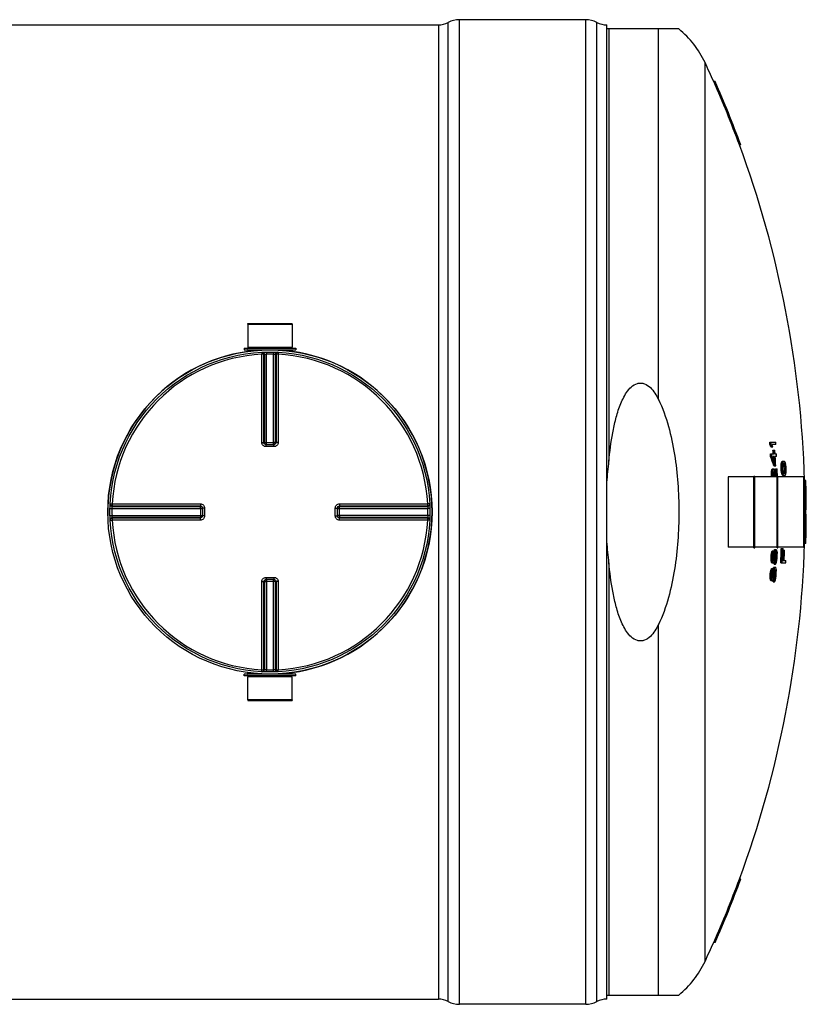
# Model space of a CAD drawing. Header units: millimetres. Extents: x 0 to 594, y 0 to 420.
# Tile 24 of 42: x 445 to 491, y 186 to 244. Entities that reach past the tile are written whole.
import ezdxf

# ---------------------------------------------------------------- set-up
doc = ezdxf.new("R2010")
doc.units = ezdxf.units.MM
doc.header["$LTSCALE"] = 32.67
doc.layers.get('0').update_dxf_attribs({"linetype": 'CONTINUOUS'})
doc.layers.add('01_GLOBAL', color=7, linetype='CONTINUOUS')
doc.layers.add('AXES_REF', color=7, linetype='CONTINUOUS')

msp = doc.modelspace()

# ---------------------------------------------------------------- linework, layer by layer
at = {"color": 7, "linetype": 'Continuous'}
for p, q in [((347.893, 243.877), (469.393, 243.877)), ((478.143, 244.189), (470.643, 244.189)), ((479.393, 186.027), (479.393, 243.877)), ((483.675, 243.639), (479.393, 243.639)), ((485.821, 240.514), (485.739, 240.514)), ((487.344, 236.764), (487.264, 236.764)), ((458.075, 226.114), (460.712, 226.114)), ((458.075, 226.114), (458.081, 224.739)), ((460.712, 226.114), (460.706, 224.739)), ((457.856, 224.677), (460.931, 224.677)), ((457.856, 224.677), (457.856, 224.577)), ((457.856, 224.577), (460.931, 224.577)), ((458.081, 224.739), (460.706, 224.739)), ((458.081, 224.739), (458.143, 224.677)), ((458.081, 224.564), (458.081, 224.487)), ((460.706, 224.739), (460.643, 224.677)), ((460.706, 224.564), (460.706, 224.487)), ((460.931, 224.677), (460.931, 224.577)), ((459.16, 218.956), (459.149, 218.956)), ((459.16, 218.956), (459.627, 218.956)), ((459.638, 218.956), (459.627, 218.956)), ((489.069, 219.1), (489.423, 219.1)), ((489.078, 218.96), (489.156, 218.96)), ((489.13, 218.819), (489.256, 218.819)), ((489.432, 218.96), (489.205, 218.96)), ((489.113, 218.397), (489.352, 218.397)), ((489.121, 218.256), (489.198, 218.256)), ((489.36, 218.256), (489.247, 218.256)), ((489.261, 218.631), (489.373, 218.631)), ((489.387, 218.397), (489.467, 218.397)), ((489.474, 218.256), (489.394, 218.256)), ((489.31, 217.694), (489.422, 217.694)), ((489.739, 217.682), (489.816, 217.682)), ((489.74, 217.542), (489.817, 217.542)), ((489.749, 217.799), (489.825, 217.799)), ((489.76, 217.87), (489.837, 217.87)), ((489.778, 217.917), (489.855, 217.917)), ((489.792, 217.94), (489.869, 217.94)), ((489.815, 217.964), (489.936, 217.964)), ((489.849, 217.729), (489.842, 217.659)), ((489.885, 217.827), (489.882, 217.829)), ((489.89, 217.823), (489.885, 217.827)), ((489.89, 217.823), (489.966, 217.823)), ((489.937, 217.846), (489.903, 217.846)), ((489.923, 217.729), (489.999, 217.729)), ((489.935, 217.659), (489.923, 217.729)), ((489.935, 217.659), (490.012, 217.659)), ((489.945, 217.542), (489.935, 217.659)), ((489.945, 217.542), (490.021, 217.542)), ((489.945, 217.424), (489.945, 217.542)), ((490.012, 217.659), (489.999, 217.729)), ((490.021, 217.542), (490.012, 217.659)), ((490.021, 217.424), (490.021, 217.542)), ((486.593, 217.027), (486.593, 212.877)), ((488.131, 217.089), (488.181, 217.089)), ((488.131, 212.814), (488.131, 217.089)), ((488.181, 212.814), (488.181, 217.089)), ((489.17, 217.155), (489.248, 217.155)), ((489.171, 217.296), (489.18, 217.389)), ((489.171, 217.296), (489.249, 217.296)), ((489.174, 217.061), (489.251, 217.061)), ((489.175, 217.039), (489.174, 217.061)), ((489.18, 217.389), (489.257, 217.389)), ((489.2, 217.483), (489.278, 217.483)), ((489.223, 217.506), (489.313, 217.506)), ((489.249, 217.296), (489.257, 217.389)), ((489.253, 217.039), (489.251, 217.061)), ((489.29, 217.319), (489.281, 217.249)), ((489.285, 217.25), (489.282, 217.26)), ((489.29, 217.319), (489.344, 217.319)), ((489.318, 217.366), (489.307, 217.366)), ((489.405, 217.506), (489.51, 217.506)), ((489.506, 217.089), (489.556, 217.089)), ((489.506, 212.814), (489.506, 217.089)), ((489.556, 212.814), (489.556, 217.089)), ((489.751, 217.401), (489.827, 217.401)), ((489.77, 217.284), (489.847, 217.284)), ((489.788, 217.214), (489.865, 217.214)), ((489.81, 217.167), (489.886, 217.167)), ((489.825, 217.143), (489.902, 217.143)), ((489.851, 217.12), (489.971, 217.12)), ((489.852, 217.424), (489.864, 217.354)), ((489.906, 217.254), (489.909, 217.257)), ((489.909, 217.257), (489.913, 217.26)), ((489.913, 217.26), (489.99, 217.26)), ((489.928, 217.237), (489.962, 217.237)), ((489.938, 217.354), (489.945, 217.424)), ((489.938, 217.354), (490.015, 217.354)), ((489.945, 217.424), (490.021, 217.424)), ((490.015, 217.354), (490.021, 217.424)), ((491.093, 217.027), (491.093, 212.877)), ((491.212, 216.827), (491.137, 216.827)), ((455.389, 215.197), (455.389, 215.197)), ((455.389, 215.197), (455.389, 215.185)), ((463.397, 215.185), (463.398, 215.197)), ((455.389, 215.185), (455.389, 214.718)), ((455.389, 214.718), (455.389, 214.707)), ((455.389, 214.707), (455.389, 214.707)), ((463.397, 214.718), (463.397, 215.185)), ((463.398, 214.707), (463.397, 214.718)), ((491.137, 215.077), (491.24, 215.077)), ((491.24, 214.827), (491.137, 214.827)), ((491.212, 213.077), (491.137, 213.077)), ((488.131, 212.814), (488.181, 212.814)), ((489.155, 212.35), (489.232, 212.35)), ((489.166, 212.467), (489.243, 212.467)), ((489.188, 212.561), (489.265, 212.561)), ((489.215, 212.631), (489.292, 212.631)), ((489.234, 212.655), (489.311, 212.655)), ((489.279, 212.444), (489.27, 212.374)), ((489.276, 212.374), (489.281, 212.432)), ((489.276, 212.374), (489.353, 212.374)), ((489.293, 212.491), (489.279, 212.444)), ((489.281, 212.432), (489.283, 212.452)), ((489.283, 212.452), (489.284, 212.463)), ((489.306, 212.514), (489.293, 212.491)), ((489.293, 212.491), (489.364, 212.491)), ((489.308, 212.585), (489.38, 212.585)), ((489.309, 212.609), (489.32, 212.647)), ((489.32, 212.647), (489.329, 212.678)), ((489.329, 212.678), (489.407, 212.678)), ((489.354, 212.725), (489.46, 212.725)), ((489.364, 212.491), (489.38, 212.585)), ((489.398, 212.467), (489.389, 212.374)), ((489.398, 212.374), (489.397, 212.45)), ((489.413, 212.538), (489.398, 212.467)), ((489.398, 212.467), (489.473, 212.467)), ((489.398, 212.374), (489.475, 212.374)), ((489.413, 212.538), (489.465, 212.538)), ((489.449, 212.585), (489.432, 212.585)), ((489.473, 212.467), (489.465, 212.538)), ((489.475, 212.374), (489.473, 212.467)), ((489.501, 212.585), (489.508, 212.491)), ((489.506, 212.814), (489.556, 212.814)), ((489.756, 212.784), (489.863, 212.784)), ((489.86, 212.69), (489.953, 212.69)), ((489.15, 212.233), (489.227, 212.233)), ((489.152, 212.139), (489.15, 212.233)), ((489.152, 212.139), (489.229, 212.139)), ((489.159, 212.046), (489.152, 212.139)), ((489.159, 212.046), (489.237, 212.046)), ((489.179, 211.952), (489.256, 211.952)), ((489.202, 211.928), (489.303, 211.928)), ((489.229, 212.139), (489.227, 212.233)), ((489.237, 212.046), (489.229, 212.139)), ((489.264, 212.233), (489.266, 212.163)), ((489.265, 212.196), (489.268, 212.221)), ((489.266, 212.163), (489.338, 212.163)), ((489.266, 212.163), (489.275, 212.092)), ((489.268, 212.221), (489.27, 212.232)), ((489.27, 212.233), (489.347, 212.233)), ((489.27, 212.232), (489.27, 212.233)), ((489.275, 212.092), (489.323, 212.092)), ((489.292, 212.069), (489.304, 212.069)), ((489.323, 212.092), (489.338, 212.163)), ((489.334, 211.858), (489.411, 211.858)), ((489.338, 212.163), (489.347, 212.233)), ((489.342, 211.999), (489.418, 211.999)), ((489.372, 212.139), (489.356, 212.046)), ((489.359, 212.022), (489.363, 212.034)), ((489.359, 212.022), (489.437, 212.022)), ((489.363, 212.034), (489.37, 212.057)), ((489.37, 212.057), (489.38, 212.092)), ((489.383, 212.233), (489.372, 212.139)), ((489.38, 212.092), (489.39, 212.186)), ((489.38, 212.092), (489.457, 212.092)), ((489.39, 212.186), (489.467, 212.186)), ((489.457, 212.092), (489.467, 212.186)), ((489.721, 211.94), (490.025, 211.94)), ((489.834, 212.081), (489.899, 212.081)), ((489.928, 212.081), (490.032, 212.081)), ((489.093, 211.178), (489.171, 211.178)), ((489.094, 211.085), (489.093, 211.178)), ((489.101, 211.296), (489.178, 211.296)), ((489.114, 211.413), (489.191, 211.413)), ((489.137, 211.506), (489.215, 211.506)), ((489.165, 211.577), (489.243, 211.577)), ((489.171, 211.085), (489.171, 211.178)), ((489.185, 211.6), (489.262, 211.6)), ((489.207, 211.178), (489.209, 211.108)), ((489.208, 211.141), (489.212, 211.167)), ((489.209, 211.108), (489.281, 211.108)), ((489.209, 211.108), (489.217, 211.038)), ((489.212, 211.167), (489.214, 211.177)), ((489.214, 211.178), (489.291, 211.178)), ((489.214, 211.177), (489.214, 211.178)), ((489.226, 211.389), (489.216, 211.319)), ((489.222, 211.319), (489.229, 211.378)), ((489.222, 211.319), (489.3, 211.319)), ((489.241, 211.436), (489.226, 211.389)), ((489.229, 211.378), (489.231, 211.397)), ((489.231, 211.397), (489.232, 211.408)), ((489.254, 211.46), (489.241, 211.436)), ((489.241, 211.436), (489.313, 211.436)), ((489.258, 211.53), (489.33, 211.53)), ((489.26, 211.554), (489.271, 211.593)), ((489.265, 211.038), (489.281, 211.108)), ((489.271, 211.593), (489.281, 211.624)), ((489.281, 211.624), (489.358, 211.624)), ((489.281, 211.108), (489.291, 211.178)), ((489.307, 211.671), (489.413, 211.671)), ((489.313, 211.436), (489.33, 211.53)), ((489.327, 211.178), (489.315, 211.085)), ((489.327, 211.085), (489.333, 211.131)), ((489.333, 211.131), (489.41, 211.131)), ((489.346, 211.413), (489.335, 211.319)), ((489.345, 211.319), (489.344, 211.396)), ((489.345, 211.319), (489.422, 211.319)), ((489.362, 211.483), (489.346, 211.413)), ((489.346, 211.413), (489.422, 211.413)), ((489.362, 211.483), (489.414, 211.483)), ((489.4, 211.53), (489.382, 211.53)), ((489.399, 211.038), (489.41, 211.131)), ((489.422, 211.413), (489.414, 211.483)), ((489.422, 211.319), (489.422, 211.413)), ((489.451, 211.53), (489.457, 211.436)), ((459.149, 210.947), (459.16, 210.948)), ((459.627, 210.948), (459.16, 210.948)), ((459.627, 210.948), (459.638, 210.947)), ((489.094, 211.085), (489.171, 211.085)), ((489.1, 210.991), (489.094, 211.085)), ((489.1, 210.991), (489.177, 210.991)), ((489.118, 210.897), (489.195, 210.897)), ((489.141, 210.874), (489.242, 210.874)), ((489.177, 210.991), (489.171, 211.085)), ((489.217, 211.038), (489.265, 211.038)), ((489.233, 211.014), (489.245, 211.014)), ((489.271, 210.803), (489.349, 210.803)), ((489.282, 210.944), (489.358, 210.944)), ((489.315, 211.085), (489.297, 210.991)), ((489.3, 210.967), (489.303, 210.979)), ((489.3, 210.967), (489.377, 210.967)), ((489.303, 210.979), (489.311, 211.003)), ((489.311, 211.003), (489.321, 211.038)), ((489.321, 211.038), (489.327, 211.083)), ((489.321, 211.038), (489.399, 211.038)), ((489.327, 211.083), (489.327, 211.085)), ((460.931, 205.327), (457.856, 205.327)), ((457.856, 205.227), (457.856, 205.327)), ((458.081, 205.339), (458.081, 205.417)), ((460.706, 205.339), (460.706, 205.417)), ((460.931, 205.227), (460.931, 205.327)), ((460.931, 205.227), (457.856, 205.227)), ((458.075, 203.789), (458.081, 205.164)), ((458.081, 205.164), (458.143, 205.227)), ((460.706, 205.164), (458.081, 205.164)), ((460.706, 205.164), (460.643, 205.227)), ((460.712, 203.789), (460.706, 205.164)), ((460.712, 203.789), (458.075, 203.789)), ((487.344, 193.139), (487.264, 193.139)), ((485.821, 189.389), (485.739, 189.389)), ((347.893, 186.027), (469.393, 186.027)), ((479.393, 186.264), (483.675, 186.264)), ((478.143, 185.714), (470.643, 185.714))]:
    msp.add_line(p, q, dxfattribs=at)
at = {"color": 9, "linetype": 'Continuous'}
for p, q in [((469.393, 243.877), (469.393, 186.027)), ((469.982, 185.88), (469.982, 244.024)), ((470.643, 185.714), (470.643, 244.189)), ((478.143, 185.714), (478.143, 244.189)), ((478.805, 185.88), (478.805, 244.024)), ((479.521, 243.639), (479.521, 217.965)), ((482.458, 221.639), (482.458, 243.639)), ((458.081, 224.564), (458.912, 224.564)), ((459.875, 224.564), (460.706, 224.564)), ((458.902, 224.439), (458.908, 224.317)), ((458.908, 219.082), (458.908, 224.317)), ((459.032, 219.081), (459.032, 224.315)), ((459.067, 224.316), (459.067, 219.078)), ((459.188, 224.45), (459.191, 224.328)), ((459.191, 218.956), (459.191, 224.328)), ((459.598, 224.45), (459.595, 224.328)), ((459.595, 218.956), (459.595, 224.328)), ((459.72, 219.078), (459.72, 224.316)), ((459.755, 224.315), (459.755, 219.081)), ((459.885, 224.439), (459.879, 224.317)), ((459.879, 224.317), (459.879, 219.082)), ((459.032, 219.081), (459.067, 219.078)), ((459.16, 218.832), (459.16, 218.956)), ((459.393, 218.832), (459.16, 218.832)), ((459.191, 219.077), (459.595, 219.077)), ((459.627, 218.832), (459.393, 218.832)), ((459.627, 218.832), (459.627, 218.956)), ((459.72, 219.078), (459.755, 219.081)), ((486.606, 217.039), (486.606, 212.864)), ((491.081, 217.039), (491.081, 212.864)), ((449.906, 215.444), (450.028, 215.437)), ((450.028, 215.437), (455.263, 215.437)), ((450.029, 215.278), (455.267, 215.278)), ((450.031, 215.313), (455.264, 215.313)), ((455.267, 215.278), (455.264, 215.313)), ((463.523, 215.313), (463.52, 215.278)), ((463.52, 215.278), (468.758, 215.278)), ((463.523, 215.313), (468.756, 215.313)), ((463.524, 215.437), (468.759, 215.437)), ((468.881, 215.444), (468.759, 215.437)), ((449.896, 215.157), (450.017, 215.154)), ((449.896, 214.747), (450.017, 214.75)), ((450.017, 215.154), (455.389, 215.154)), ((450.017, 214.75), (455.389, 214.75)), ((455.267, 214.626), (450.029, 214.626)), ((455.264, 214.591), (455.267, 214.626)), ((455.268, 215.154), (455.268, 214.75)), ((455.513, 215.185), (455.389, 215.185)), ((455.513, 214.718), (455.389, 214.718)), ((455.513, 215.185), (455.513, 214.718)), ((463.274, 215.185), (463.397, 215.185)), ((463.274, 214.718), (463.274, 215.185)), ((463.274, 214.718), (463.397, 214.718)), ((463.397, 215.154), (468.769, 215.154)), ((468.769, 214.75), (463.397, 214.75)), ((463.518, 214.75), (463.518, 215.154)), ((468.758, 214.626), (463.52, 214.626)), ((463.52, 214.626), (463.523, 214.591)), ((468.891, 215.157), (468.769, 215.154)), ((468.891, 214.747), (468.769, 214.75)), ((449.906, 214.46), (450.028, 214.466)), ((455.263, 214.466), (450.028, 214.466)), ((455.264, 214.591), (450.031, 214.591)), ((468.756, 214.591), (463.523, 214.591)), ((468.759, 214.466), (463.524, 214.466)), ((468.881, 214.46), (468.759, 214.466)), ((479.521, 211.939), (479.521, 186.264)), ((458.908, 205.586), (458.908, 210.821)), ((459.067, 210.826), (459.032, 210.822)), ((459.032, 205.589), (459.032, 210.822)), ((459.067, 210.826), (459.067, 205.587)), ((459.16, 211.071), (459.16, 210.948)), ((459.16, 211.071), (459.393, 211.071)), ((459.191, 210.948), (459.191, 205.576)), ((459.595, 210.827), (459.191, 210.827)), ((459.393, 211.071), (459.627, 211.071)), ((459.595, 205.576), (459.595, 210.948)), ((459.627, 211.071), (459.627, 210.948)), ((459.755, 210.822), (459.72, 210.826)), ((459.72, 205.587), (459.72, 210.826)), ((459.755, 210.822), (459.755, 205.589)), ((459.879, 210.821), (459.879, 205.586)), ((482.458, 186.264), (482.458, 208.264)), ((458.912, 205.339), (458.081, 205.339)), ((458.902, 205.465), (458.908, 205.586)), ((459.188, 205.454), (459.191, 205.576)), ((459.598, 205.454), (459.595, 205.576)), ((460.706, 205.339), (459.875, 205.339)), ((459.885, 205.465), (459.879, 205.586))]:
    msp.add_line(p, q, dxfattribs=at)
at = {"color": 7, "linetype": 'Continuous'}
msp.add_circle((459.393, 214.952), 9.5, dxfattribs=at)
for centre, radius, start, end in [((469.393, 245.127), 1.25, 270, 298.07249), ((470.643, 242.783), 1.406, 90, 118.07249), ((478.143, 242.783), 1.406, 61.92751, 90), ((479.393, 245.127), 1.25, 241.92751, 270), ((428.231, 214.952), 62.934, 20.27919, 23.96519), ((428.231, 214.952), 63.009, 20.254, 23.93488), ((458.068, 224.564), 0.0125, 0, 90), ((460.718, 224.564), 0.0125, 90, 180), ((459.393, 214.952), 9.625, 97.83747, 181.25286), ((459.393, 214.952), 9.625, 277.83747, 82.16253), ((428.231, 214.952), 60.979, 3.76843, 3.90086), ((462.057, 208.945), 28.818, 20.03715, 20.33504), ((428.231, 214.952), 61.057, 3.76365, 3.89591), ((462.104, 208.947), 28.845, 20.01371, 20.31127), ((462.17, 209.062), 28.789, 19.80982, 20.10758), ((428.231, 214.952), 61.332, 3.7467, 3.87837), ((428.231, 214.952), 60.979, 3.10659, 3.23892), ((461.313, 208.581), 29.443, 18.03008, 19.18509), ((428.231, 214.952), 61.057, 3.10265, 3.23481), ((461.359, 208.582), 29.473, 18.00877, 19.16247), ((461.193, 208.67), 29.646, 18.05441, 18.86623), ((428.231, 214.952), 61.141, 3.23037, 3.45038), ((428.231, 214.952), 61.141, 2.98204, 3.09838), ((428.231, 214.952), 61.218, 3.22629, 3.44602), ((428.231, 214.952), 61.218, 2.72108, 3.09447), ((428.231, 214.952), 61.253, 3.22445, 3.44406), ((428.231, 214.952), 61.253, 2.56591, 3.09271), ((428.231, 214.952), 61.332, 3.08868, 3.22025), ((444.937, 221.513), 44.966, 355.11293, 355.26278), ((429.963, 217.186), 59.778, 0.34134, 0.47613), ((429.953, 212.863), 59.969, 4.3397, 4.47445), ((459.213, 222.959), 30.968, 350.40899, 350.5409), ((476.532, 222.905), 14.154, 339.16097, 339.36386), ((482.073, 222.455), 8.942, 329.5031, 329.67723), ((485.41, 222.354), 6.219, 314.79433, 315.09996), ((444.958, 221.513), 45.021, 355.11899, 355.26865), ((429.965, 217.186), 59.853, 0.34091, 0.47553), ((429.955, 212.863), 60.044, 4.33431, 4.4689), ((459.253, 222.959), 31.005, 350.42072, 350.55247), ((476.596, 222.904), 14.166, 339.18469, 339.38738), ((430.698, 217.593), 59.143, 359.94998, 0.06351), ((430.682, 212.516), 59.373, 4.74181, 4.8553), ((470.51, 223.046), 20.056, 344.62785, 344.90542), ((482.145, 222.452), 8.945, 329.53429, 329.7083), ((485.486, 222.348), 6.216, 314.82999, 315.13559), ((486.088, 222.437), 5.969, 309.3725, 309.72584), ((469.961, 210.818), 21.124, 19.09627, 19.36557), ((485.262, 212.942), 6.86, 46.76657, 47.05311), ((485.928, 212.715), 6.512, 51.66577, 51.9995), ((481.808, 212.58), 9.757, 33.16162, 33.32619), ((470.016, 210.819), 21.144, 19.07432, 19.34335), ((476.173, 211.683), 15.146, 24.11082, 24.30525), ((458.86, 210.167), 32.076, 13.76628, 13.89563), ((444.775, 210.315), 45.854, 9.2453, 9.39369), ((429.962, 213.049), 60.251, 4.27602, 4.41014), ((429.971, 216.999), 60.076, 0.38302, 0.51714), ((486.606, 217.027), 0.0125, 90, 180), ((429.947, 217.588), 59.225, 359.58085, 359.7169), ((428.231, 214.952), 60.979, 1.98235, 2.07049), ((458.645, 224.094), 31.262, 347.61588, 347.79173), ((482.764, 223.854), 9.056, 315.28837, 315.49666), ((429.949, 217.588), 59.301, 359.58138, 359.71726), ((428.231, 214.952), 61.057, 1.97984, 2.06787), ((458.685, 224.094), 31.299, 347.63111, 347.80675), ((482.841, 223.847), 9.052, 315.32472, 315.53297), ((430.675, 218.067), 58.611, 359.08539, 359.19996), ((428.231, 214.952), 61.087, 1.95832, 2.04484), ((454.976, 208.225), 35.476, 14.38651, 14.73769), ((469.576, 224.157), 20.866, 340.86979, 341.00597), ((482.439, 210.208), 10.026, 46.5224, 46.71742), ((474.819, 209.399), 16.544, 28.60229, 28.78735), ((468.94, 208.888), 22.134, 22.71746, 22.84907), ((455, 208.222), 35.528, 14.36915, 14.83524), ((454.607, 208.317), 35.927, 14.05062, 14.70402), ((428.231, 214.952), 61.227, 2.11108, 2.39135), ((428.231, 214.952), 61.304, 1.9512, 2.38834), ((428.231, 214.952), 61.332, 1.99723, 2.38724), ((444.688, 209.755), 45.706, 9.48142, 9.63039), ((458.707, 209.422), 32.043, 14.07284, 14.20249), ((475.922, 210.771), 15.29, 24.72689, 24.92043), ((481.578, 211.628), 9.922, 33.76911, 33.93209), ((485.089, 211.977), 7.009, 47.20201, 47.48477), ((444.71, 209.755), 45.761, 9.46983, 9.61862), ((458.747, 209.423), 32.078, 14.05602, 14.18552), ((469.881, 210.182), 21.232, 19.47406, 19.74263), ((475.986, 210.773), 15.3, 24.69982, 24.89319), ((481.65, 211.632), 9.923, 33.73621, 33.89909), ((485.81, 211.937), 6.712, 52.15026, 52.47755), ((485.166, 211.983), 7.004, 47.16653, 47.44929), ((470.604, 222.423), 19.988, 345.03096, 345.30896), ((486.251, 221.674), 5.785, 309.91125, 310.2717), ((485.647, 221.4), 6.085, 315.29286, 315.60256), ((470.659, 222.423), 20.009, 345.04867, 345.32636), ((482.353, 221.524), 8.807, 330.17383, 330.34943), ((476.815, 222.016), 14.055, 339.819, 340.02245), ((459.38, 222.223), 31.052, 350.71644, 350.84788), ((445.025, 220.955), 45.16, 355.33661, 355.48577), ((491.081, 217.027), 0.0125, 0, 90), ((428.231, 214.952), 62.934, 0.1138, 1.70728), ((428.231, 214.952), 63.009, 0.11367, 1.70525), ((428.231, 214.952), 62.906, 359.88615, 0.11385), ((428.231, 214.952), 62.934, 358.29272, 359.8862), ((428.231, 214.952), 62.981, 359.88628, 0.11372), ((428.231, 214.952), 63.009, 358.29475, 359.88633), ((486.606, 212.877), 0.0125, 180, 270), ((491.081, 212.877), 0.0125, 270, 360), ((428.231, 214.952), 60.979, 357.44463, 357.55484), ((430.651, 217.901), 58.767, 354.58015, 354.69491), ((450.009, 221.712), 40.233, 346.71613, 346.85327), ((465.904, 221.519), 24.948, 338.95687, 339.12979), ((480.091, 220.024), 11.743, 320.98249, 321.12952), ((428.231, 214.952), 61.057, 357.44787, 357.55795), ((430.654, 217.901), 58.841, 354.58699, 354.7016), ((450.039, 221.712), 40.28, 346.7324, 346.86937), ((428.231, 214.952), 61.093, 357.44939, 357.5814), ((465.956, 221.517), 24.97, 338.98123, 339.15397), ((428.231, 214.952), 61.099, 357.44966, 357.58165), ((480.165, 220.018), 11.742, 321.01803, 321.165), ((428.231, 214.952), 61.123, 357.71452, 357.84644), ((474.952, 220.383), 16.311, 331.81454, 332.00119), ((428.231, 214.952), 61.177, 357.45288, 357.58471), ((430.66, 217.808), 58.945, 354.7103, 354.82468), ((458.239, 221.598), 32.419, 343.85765, 344.03007), ((428.231, 214.952), 61.212, 357.45435, 357.5861), ((428.231, 214.952), 61.221, 357.41083, 357.58647), ((475.018, 220.379), 16.32, 331.84467, 332.03116), ((469.083, 220.908), 21.986, 337.62099, 337.75303), ((469.822, 206.112), 20.667, 18.11578, 18.25257), ((475.753, 206.502), 15.054, 24.22419, 24.41997), ((428.231, 214.952), 61.298, 357.41409, 357.58951), ((458.877, 206.361), 31.25, 11.48687, 11.66233), ((428.231, 214.952), 61.332, 357.41552, 357.59085), ((430.685, 212.018), 58.825, 0.34671, 0.46085), ((428.231, 214.952), 61.563, 357.19593, 357.98189), ((428.231, 214.952), 61.64, 357.19942, 357.98441), ((428.231, 214.952), 61.67, 357.33159, 357.98539), ((428.231, 214.952), 61.735, 357.33438, 357.90043), ((428.231, 214.952), 61.764, 357.33564, 357.90142), ((458.682, 205.586), 31.154, 11.79084, 11.96702), ((482.788, 205.671), 8.961, 44.28874, 44.49846), ((458.722, 205.586), 31.191, 11.77629, 11.95227), ((482.864, 205.678), 8.957, 44.2524, 44.46209), ((480.774, 205.942), 10.493, 35.72547, 35.88327), ((482.403, 219.288), 10.089, 313.15781, 313.35206), ((480.161, 219.485), 11.773, 320.95416, 321.10088), ((458.113, 221.367), 32.604, 343.21473, 343.38673), ((428.231, 214.952), 61.181, 357.10149, 357.22816), ((480.371, 219.065), 11.419, 321.78821, 321.91952), ((428.231, 214.952), 61.258, 357.10514, 357.23683), ((482.686, 218.821), 9.68, 314.00447, 314.2038), ((480.441, 219.062), 11.423, 321.80518, 321.95461), ((471.444, 220.116), 19.786, 335.40775, 335.63147), ((458.235, 221.157), 32.511, 343.68181, 343.81089), ((444.509, 220.692), 45.8, 348.99789, 349.1472), ((430.664, 217.674), 59.093, 354.5574, 354.67153), ((428.231, 214.952), 61.868, 357.20974, 357.34012), ((428.231, 214.952), 60.979, 356.45223, 356.56255), ((430.64, 217.86), 58.828, 353.59316, 353.708), ((449.878, 221.364), 40.477, 345.7688, 345.90566), ((465.701, 220.937), 25.263, 338.08194, 338.25373), ((479.912, 219.241), 12.015, 320.36654, 320.51151), ((428.231, 214.952), 61.057, 356.45674, 356.56691), ((430.644, 217.86), 58.902, 353.60124, 353.71594), ((449.908, 221.363), 40.524, 345.78616, 345.92286), ((428.231, 214.952), 61.093, 356.45885, 356.59098), ((428.231, 214.952), 61.099, 356.45922, 356.59133), ((465.753, 220.935), 25.285, 338.10716, 338.27876), ((479.986, 219.234), 12.014, 320.40229, 320.5472), ((428.231, 214.952), 61.123, 356.7247, 356.85673), ((474.752, 219.666), 16.606, 331.03238, 331.21708), ((428.231, 214.952), 61.177, 356.4637, 356.59564), ((430.649, 217.767), 59.004, 353.72623, 353.8407), ((428.231, 214.952), 61.212, 356.46573, 356.5976), ((458.069, 221.125), 32.7, 342.93695, 343.10871), ((428.231, 214.952), 61.221, 356.42233, 356.59813), ((474.818, 219.663), 16.615, 331.0631, 331.24764), ((468.879, 220.277), 22.291, 336.76434, 336.8954), ((469.919, 205.436), 20.411, 17.23332, 17.37114), ((428.231, 214.952), 61.298, 356.42683, 356.60241), ((475.849, 205.741), 14.804, 23.41495, 23.61281), ((430.653, 217.633), 59.149, 353.57539, 353.68961), ((458.951, 205.852), 31.024, 10.54497, 10.72113), ((428.231, 214.952), 61.332, 356.42881, 356.6043), ((430.683, 211.975), 58.777, 359.36004, 359.47428), ((458.753, 205.078), 30.918, 10.84813, 11.02508), ((482.826, 204.817), 8.75, 43.80538, 44.01841), ((458.793, 205.078), 30.954, 10.83467, 11.0114), ((482.902, 204.823), 8.746, 43.76899, 43.98198), ((480.837, 205.115), 10.261, 35.09396, 35.25406), ((482.236, 218.474), 10.337, 312.67008, 312.8614), ((479.973, 218.703), 12.046, 320.33515, 320.47982), ((457.933, 220.9), 32.892, 342.29599, 342.46733), ((428.231, 214.952), 61.181, 356.11203, 356.23883), ((480.184, 218.274), 11.683, 321.15527, 321.28476), ((428.231, 214.952), 61.258, 356.11694, 356.24876), ((482.521, 217.998), 9.919, 313.50265, 313.69897), ((480.255, 218.27), 11.685, 321.17274, 321.3201), ((471.229, 219.453), 20.091, 334.57421, 334.79603), ((458.058, 220.686), 32.792, 342.76093, 342.88952), ((444.413, 220.429), 45.992, 348.03863, 348.18782), ((458.068, 205.339), 0.0125, 270, 360), ((460.718, 205.339), 0.0125, 180, 270), ((428.231, 214.952), 62.934, 336.03481, 339.72081), ((428.231, 214.952), 63.009, 336.06512, 339.746), ((469.393, 184.777), 1.25, 61.92751, 90), ((479.393, 184.777), 1.25, 90, 118.07249), ((470.643, 187.121), 1.406, 241.92751, 270), ((478.143, 187.121), 1.406, 270, 298.07249)]:
    msp.add_arc(centre, radius, start, end, dxfattribs=at)
at = {"color": 9, "linetype": 'Continuous'}
for centre, radius, start, end in [((459.393, 214.952), 9.378, 92.96745, 177.03255), ((459.517, 214.954), 9.373, 92.75322, 92.96811), ((459.393, 214.958), 9.372, 88.76403, 91.23597), ((459.269, 214.954), 9.373, 87.03189, 87.24678), ((459.393, 214.952), 9.378, 2.96745, 87.03255), ((459.159, 219.086), 0.13, 253.23112, 258.82655), ((459.16, 219.089), 0.133, 258.82476, 265.06877), ((459.191, 229.555), 10.478, 269.8492, 269.99939), ((459.595, 229.555), 10.478, 270.0006, 270.14843), ((459.594, 219.081), 0.128, 285.34076, 292.57898), ((459.594, 219.081), 0.128, 292.5652, 299.81393), ((459.393, 214.828), 9.375, 177.03191, 177.24676), ((463.531, 215.185), 0.133, 168.82476, 175.06877), ((463.523, 215.152), 0.128, 157.42102, 164.65924), ((463.528, 215.186), 0.13, 163.23112, 168.82655), ((463.523, 215.152), 0.128, 150.18606, 157.4348), ((459.394, 214.828), 9.375, 2.75324, 2.96809), ((459.388, 214.952), 9.373, 178.76416, 181.23584), ((459.393, 215.076), 9.375, 182.75324, 182.96809), ((444.79, 215.154), 10.478, 0.00061, 0.1508), ((444.79, 214.75), 10.478, 359.85157, 359.9994), ((455.264, 214.751), 0.128, 330.18606, 337.4348), ((455.264, 214.752), 0.128, 337.42102, 344.65924), ((455.26, 214.717), 0.129, 345.51213, 350.47075), ((455.256, 214.718), 0.134, 350.46721, 354.9915), ((455.266, 214.751), 0.126, 344.66589, 348.01548), ((473.997, 215.154), 10.478, 179.85157, 179.9994), ((473.996, 214.75), 10.478, 180.00061, 180.1508), ((459.394, 215.076), 9.375, 357.03191, 357.24676), ((459.399, 214.952), 9.373, 358.76416, 1.23584), ((459.393, 214.952), 9.378, 182.96745, 267.03255), ((459.393, 214.952), 9.378, 272.96745, 357.03255), ((459.193, 210.822), 0.128, 112.5652, 119.81393), ((459.193, 210.822), 0.128, 105.34076, 112.57898), ((459.191, 200.349), 10.478, 90.0006, 90.14843), ((459.595, 200.349), 10.478, 89.8492, 89.99939), ((459.627, 210.814), 0.133, 78.82476, 85.06877), ((459.627, 210.818), 0.13, 73.23112, 78.82655), ((459.517, 214.949), 9.373, 267.03189, 267.24678), ((459.393, 214.946), 9.372, 268.76403, 271.23597), ((459.269, 214.949), 9.373, 272.75322, 272.96811)]:
    msp.add_arc(centre, radius, start, end, dxfattribs=at)
for points in [[(458.902, 224.439), (458.962, 224.442), (459.032, 224.375), (459.032, 224.315)], [(458.937, 224.441), (458.997, 224.444), (459.067, 224.376), (459.067, 224.316)], [(459.85, 224.441), (459.79, 224.444), (459.72, 224.376), (459.72, 224.316)], [(459.885, 224.439), (459.825, 224.442), (459.755, 224.375), (459.755, 224.315)], [(459.122, 218.962), (459.074, 218.976), (459.032, 219.031), (459.032, 219.081)], [(459.067, 219.078), (459.067, 219.026), (459.115, 218.967), (459.166, 218.956)], [(459.755, 219.081), (459.755, 219.024), (459.695, 218.962), (459.638, 218.957)], [(459.657, 218.97), (459.693, 218.991), (459.72, 219.036), (459.72, 219.078)], [(449.904, 215.408), (449.901, 215.348), (449.969, 215.278), (450.029, 215.278)], [(449.906, 215.444), (449.903, 215.384), (449.97, 215.313), (450.031, 215.313)], [(455.264, 215.313), (455.321, 215.313), (455.382, 215.253), (455.389, 215.197)], [(455.267, 215.278), (455.32, 215.278), (455.378, 215.23), (455.389, 215.179)], [(463.403, 215.223), (463.417, 215.271), (463.473, 215.313), (463.523, 215.313)], [(463.412, 215.216), (463.432, 215.252), (463.478, 215.278), (463.52, 215.278)], [(468.881, 215.444), (468.884, 215.384), (468.816, 215.313), (468.756, 215.313)], [(468.882, 215.408), (468.885, 215.348), (468.818, 215.278), (468.758, 215.278)], [(449.904, 214.496), (449.901, 214.556), (449.969, 214.625), (450.029, 214.626)], [(455.385, 214.685), (455.372, 214.636), (455.315, 214.591), (455.264, 214.591)], [(455.375, 214.688), (455.354, 214.652), (455.309, 214.626), (455.267, 214.626)], [(463.52, 214.626), (463.467, 214.626), (463.408, 214.673), (463.397, 214.725)], [(463.523, 214.591), (463.466, 214.591), (463.404, 214.65), (463.398, 214.707)], [(468.882, 214.496), (468.885, 214.556), (468.818, 214.625), (468.758, 214.626)], [(449.906, 214.46), (449.903, 214.52), (449.97, 214.59), (450.031, 214.591)], [(468.881, 214.46), (468.884, 214.52), (468.816, 214.591), (468.756, 214.591)], [(459.032, 210.822), (459.032, 210.879), (459.092, 210.941), (459.149, 210.947)], [(459.129, 210.934), (459.093, 210.913), (459.067, 210.867), (459.067, 210.826)], [(459.72, 210.826), (459.72, 210.878), (459.672, 210.937), (459.62, 210.948)], [(459.665, 210.942), (459.713, 210.928), (459.755, 210.872), (459.755, 210.822)], [(458.902, 205.465), (458.962, 205.461), (459.032, 205.529), (459.032, 205.589)], [(458.937, 205.463), (458.997, 205.46), (459.067, 205.527), (459.067, 205.587)], [(459.85, 205.463), (459.79, 205.46), (459.72, 205.527), (459.72, 205.587)], [(459.885, 205.465), (459.825, 205.461), (459.755, 205.529), (459.755, 205.589)]]:
    msp.add_open_spline(points, degree=3, dxfattribs=at)
for points, knots in [([(459.032, 224.315), (459.028, 224.316), (458.986, 224.316), (458.945, 224.317), (458.908, 224.317)], [0, 0, 0, 0, 0.109199, 1, 1, 1, 1]), ([(459.067, 224.316), (459.071, 224.318), (459.113, 224.323), (459.154, 224.326), (459.191, 224.328)], [0, 0, 0, 0, 0.10812, 1, 1, 1, 1]), ([(459.595, 224.328), (459.61, 224.327), (459.651, 224.324), (459.694, 224.324), (459.72, 224.316)], [0, 0, 0, 0, 0.352806, 1, 1, 1, 1]), ([(459.879, 224.317), (459.864, 224.317), (459.823, 224.316), (459.781, 224.32), (459.755, 224.315)], [0, 0, 0, 0, 0.353705, 1, 1, 1, 1]), ([(458.908, 219.082), (458.922, 219.082), (458.964, 219.082), (459.005, 219.084), (459.032, 219.081)], [0, 0, 0, 0, 0.353802, 1, 1, 1, 1]), ([(459.16, 218.832), (459.096, 218.832), (458.963, 218.884), (458.908, 219.018), (458.908, 219.082)], [0, 0, 0, 0, 0.496223, 1, 1, 1, 1]), ([(459.067, 219.078), (459.071, 219.078), (459.103, 219.077), (459.135, 219.077), (459.164, 219.077)], [0, 0, 0, 0, 0.107786, 1, 1, 1, 1]), ([(459.72, 219.078), (459.716, 219.078), (459.684, 219.077), (459.651, 219.077), (459.623, 219.077)], [0, 0, 0, 0, 0.107786, 1, 1, 1, 1]), ([(459.879, 219.082), (459.879, 219.019), (459.825, 218.885), (459.691, 218.832), (459.627, 218.832)], [0, 0, 0, 0, 0.49807, 1, 1, 1, 1]), ([(459.879, 219.082), (459.864, 219.082), (459.823, 219.082), (459.781, 219.084), (459.755, 219.081)], [0, 0, 0, 0, 0.353802, 1, 1, 1, 1]), ([(450.017, 215.154), (450.018, 215.169), (450.021, 215.21), (450.021, 215.252), (450.029, 215.278)], [0, 0, 0, 0, 0.352806, 1, 1, 1, 1]), ([(450.028, 215.437), (450.028, 215.423), (450.029, 215.381), (450.025, 215.339), (450.031, 215.313)], [0, 0, 0, 0, 0.353705, 1, 1, 1, 1]), ([(455.263, 215.437), (455.263, 215.423), (455.263, 215.381), (455.262, 215.34), (455.264, 215.313)], [0, 0, 0, 0, 0.353799, 1, 1, 1, 1]), ([(455.263, 215.437), (455.327, 215.437), (455.46, 215.383), (455.513, 215.249), (455.513, 215.185)], [0, 0, 0, 0, 0.499789, 1, 1, 1, 1]), ([(455.268, 215.181), (455.268, 215.193), (455.268, 215.225), (455.269, 215.258), (455.267, 215.278)], [0, 0, 0, 0, 0.367922, 1, 1, 1, 1]), ([(463.274, 215.185), (463.274, 215.249), (463.326, 215.382), (463.459, 215.437), (463.524, 215.437)], [0, 0, 0, 0, 0.496223, 1, 1, 1, 1]), ([(463.518, 215.181), (463.518, 215.193), (463.519, 215.225), (463.518, 215.258), (463.52, 215.278)], [0, 0, 0, 0, 0.367736, 1, 1, 1, 1]), ([(463.524, 215.437), (463.524, 215.423), (463.523, 215.381), (463.525, 215.34), (463.523, 215.313)], [0, 0, 0, 0, 0.353802, 1, 1, 1, 1]), ([(468.756, 215.313), (468.757, 215.318), (468.758, 215.359), (468.759, 215.4), (468.759, 215.437)], [0, 0, 0, 0, 0.109199, 1, 1, 1, 1]), ([(468.758, 215.278), (468.759, 215.274), (468.764, 215.232), (468.768, 215.191), (468.769, 215.154)], [0, 0, 0, 0, 0.10812, 1, 1, 1, 1]), ([(450.029, 214.626), (450.027, 214.63), (450.023, 214.671), (450.019, 214.713), (450.017, 214.75)], [0, 0, 0, 0, 0.10812, 1, 1, 1, 1]), ([(455.513, 214.718), (455.513, 214.654), (455.46, 214.521), (455.327, 214.466), (455.263, 214.466)], [0, 0, 0, 0, 0.500211, 1, 1, 1, 1]), ([(455.268, 214.723), (455.268, 214.711), (455.268, 214.678), (455.269, 214.646), (455.267, 214.626)], [0, 0, 0, 0, 0.367736, 1, 1, 1, 1]), ([(463.524, 214.466), (463.46, 214.466), (463.327, 214.521), (463.274, 214.654), (463.274, 214.718)], [0, 0, 0, 0, 0.49807, 1, 1, 1, 1]), ([(463.518, 214.722), (463.518, 214.71), (463.519, 214.678), (463.518, 214.646), (463.52, 214.626)], [0, 0, 0, 0, 0.367922, 1, 1, 1, 1]), ([(468.769, 214.75), (468.769, 214.735), (468.765, 214.694), (468.766, 214.651), (468.758, 214.626)], [0, 0, 0, 0, 0.352806, 1, 1, 1, 1]), ([(450.031, 214.591), (450.03, 214.586), (450.029, 214.544), (450.028, 214.503), (450.028, 214.466)], [0, 0, 0, 0, 0.109199, 1, 1, 1, 1]), ([(455.263, 214.466), (455.263, 214.481), (455.263, 214.522), (455.262, 214.564), (455.264, 214.591)], [0, 0, 0, 0, 0.353802, 1, 1, 1, 1]), ([(463.524, 214.466), (463.524, 214.481), (463.523, 214.522), (463.525, 214.564), (463.523, 214.591)], [0, 0, 0, 0, 0.353802, 1, 1, 1, 1]), ([(468.759, 214.466), (468.759, 214.481), (468.758, 214.522), (468.762, 214.564), (468.756, 214.591)], [0, 0, 0, 0, 0.353705, 1, 1, 1, 1]), ([(458.908, 210.821), (458.908, 210.885), (458.962, 211.018), (459.096, 211.071), (459.16, 211.071)], [0, 0, 0, 0, 0.49807, 1, 1, 1, 1]), ([(458.908, 210.821), (458.922, 210.821), (458.964, 210.822), (459.005, 210.82), (459.032, 210.822)], [0, 0, 0, 0, 0.353802, 1, 1, 1, 1]), ([(459.067, 210.826), (459.071, 210.826), (459.103, 210.826), (459.135, 210.827), (459.164, 210.827)], [0, 0, 0, 0, 0.107786, 1, 1, 1, 1]), ([(459.72, 210.826), (459.716, 210.826), (459.684, 210.826), (459.652, 210.827), (459.623, 210.827)], [0, 0, 0, 0, 0.107786, 1, 1, 1, 1]), ([(459.627, 211.071), (459.69, 211.071), (459.824, 211.019), (459.879, 210.886), (459.879, 210.821)], [0, 0, 0, 0, 0.496223, 1, 1, 1, 1]), ([(459.879, 210.821), (459.864, 210.821), (459.823, 210.822), (459.781, 210.82), (459.755, 210.822)], [0, 0, 0, 0, 0.353802, 1, 1, 1, 1]), ([(458.908, 205.586), (458.922, 205.586), (458.964, 205.587), (459.006, 205.584), (459.032, 205.589)], [0, 0, 0, 0, 0.353705, 1, 1, 1, 1]), ([(459.191, 205.576), (459.177, 205.576), (459.135, 205.58), (459.093, 205.579), (459.067, 205.587)], [0, 0, 0, 0, 0.352806, 1, 1, 1, 1]), ([(459.72, 205.587), (459.715, 205.586), (459.674, 205.581), (459.632, 205.577), (459.595, 205.576)], [0, 0, 0, 0, 0.10812, 1, 1, 1, 1]), ([(459.755, 205.589), (459.759, 205.588), (459.801, 205.587), (459.842, 205.586), (459.879, 205.586)], [0, 0, 0, 0, 0.109199, 1, 1, 1, 1])]:
    msp.add_open_spline(points, degree=3, knots=knots, dxfattribs=at)
at = {"color": 7, "linetype": 'Continuous'}
for points, knots in [([(479.521, 217.965), (479.573, 218.529), (479.678, 219.375), (479.916, 220.485), (480.166, 221.298), (480.472, 221.945), (480.83, 222.386), (481.137, 222.587), (481.422, 222.625), (481.703, 222.566), (481.999, 222.352), (482.259, 222.016), (482.396, 221.767), (482.458, 221.639)], [0, 0, 0, 0, 0.250391, 0.375603, 0.500775, 0.625756, 0.688244, 0.750356, 0.781544, 0.812739, 0.87492, 0.937423, 1, 1, 1, 1]), ([(482.458, 221.639), (482.707, 221.126), (483.089, 220.044), (483.558, 217.809), (483.675, 216.092), (483.675, 214.952)], [0, 0, 0, 0, 0.249926, 0.500034, 1, 1, 1, 1]), ([(483.675, 214.952), (483.675, 213.811), (483.558, 212.094), (483.089, 209.86), (482.707, 208.777), (482.458, 208.264)], [0, 0, 0, 0, 0.499966, 0.750074, 1, 1, 1, 1]), ([(482.458, 208.264), (482.396, 208.137), (482.259, 207.888), (481.999, 207.551), (481.703, 207.337), (481.422, 207.279), (481.137, 207.317), (480.83, 207.517), (480.472, 207.958), (480.166, 208.605), (479.916, 209.418), (479.678, 210.529), (479.573, 211.374), (479.521, 211.939)], [0, 0, 0, 0, 0.062577, 0.12508, 0.187261, 0.218456, 0.249644, 0.311756, 0.374244, 0.499225, 0.624397, 0.749609, 1, 1, 1, 1])]:
    msp.add_open_spline(points, degree=3, knots=knots, dxfattribs=at)
for points in [[(479.393, 216.707), (479.438, 217.126), (479.483, 217.545), (479.521, 217.965)], [(479.521, 211.939), (479.483, 212.358), (479.438, 212.777), (479.393, 213.196)]]:
    msp.add_open_spline(points, degree=3, dxfattribs=at)
at = {"layer": '01_GLOBAL', "color": 7, "linetype": 'Continuous'}
msp.add_circle((459.393, 214.952), 9.625, dxfattribs=at)
at = {"layer": 'AXES_REF', "color": 9, "linetype": 'Continuous'}
msp.add_line((485.226, 188.263), (485.226, 241.64), dxfattribs=at)
at = {"layer": 'AXES_REF', "color": 7, "linetype": 'Continuous'}
for p, q in [((458.081, 226.139), (460.706, 226.139)), ((458.081, 226.114), (458.081, 226.139)), ((460.706, 226.114), (460.706, 226.139)), ((488.131, 217.039), (486.606, 217.039)), ((489.506, 217.039), (488.181, 217.039)), ((491.081, 217.039), (489.556, 217.039)), ((488.131, 212.864), (486.606, 212.864)), ((489.506, 212.864), (488.181, 212.864)), ((491.081, 212.864), (489.556, 212.864)), ((458.081, 203.789), (458.081, 203.764)), ((458.081, 203.764), (460.706, 203.764)), ((460.706, 203.789), (460.706, 203.764))]:
    msp.add_line(p, q, dxfattribs=at)
for centre, radius, start, end in [((480.018, 239.202), 5.75, 25.09189, 50.51032), ((428.231, 214.952), 62.934, 23.96514, 25.09189), ((428.231, 214.952), 62.934, 1.70728, 20.27915), ((428.231, 214.952), 62.934, 339.72085, 358.29272), ((428.231, 214.952), 62.934, 334.90811, 336.03486), ((480.018, 190.702), 5.75, 309.48968, 334.90811)]:
    msp.add_arc(centre, radius, start, end, dxfattribs=at)

doc.saveas('drawing.dxf')
